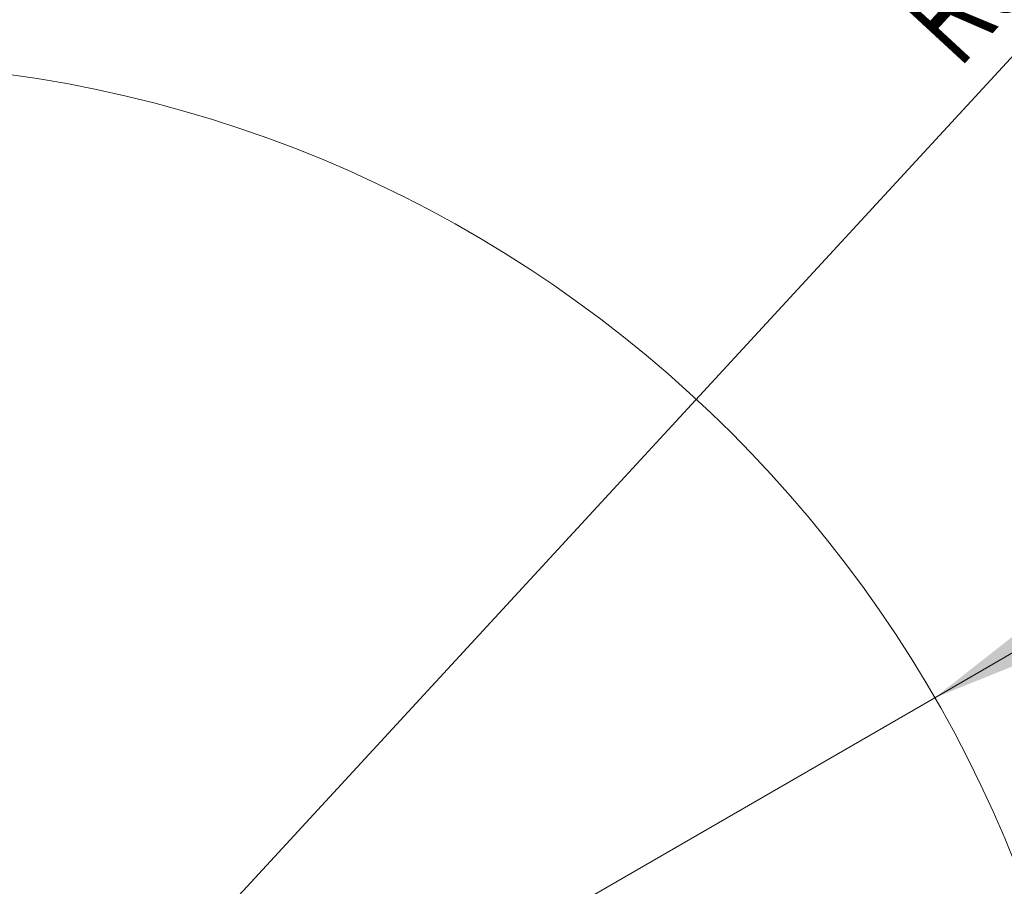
# Model space of a CAD drawing. Header units: millimetres. Extents: x 0 to 14900, y 0 to 10500.
# Tile 48 of 59: x 11061 to 11889, y 6197 to 6925. Entities that reach past the tile are written whole.
import ezdxf

# ---------------------------------------------------------------- set-up
doc = ezdxf.new("R2010")
doc.units = ezdxf.units.MM
doc.header["$LTSCALE"] = 25
doc.styles.add('SLDTEXTSTYLE0', font='TXT', dxfattribs={"width": 0.605})
doc.dimstyles.new('SLDDIMSTYLE1', dxfattribs={"dimtxt": 87.5, "dimasz": 87.5, "dimexe": 0, "dimexo": 0.0625, "dimgap": 21.875, "dimtad": 1, "dimdec": 4, "dimlfac": 25, "dimzin": 12, "dimdsep": 46, "dimtxsty": 'SLDTEXTSTYLE0', "dimsah": 1, "dimcen": 0.09, "dimadec": 1, "dimazin": 3, "dimtfac": 1, "dimtofl": 0, "dimtmove": 0, "dimatfit": 3, "dimfxl": 1, "dimfrac": 2, "dimtolj": 1, "dimtzin": 12, "dimarcsym": 0})
doc.dimstyles.new('SLDDIMSTYLE2', dxfattribs={"dimtxt": 87.5, "dimasz": 87.5, "dimexe": 0, "dimexo": 0.0625, "dimgap": 21.875, "dimtad": 1, "dimdec": 1, "dimrnd": 1e-09, "dimzin": 12, "dimdsep": 46, "dimtxsty": 'SLDTEXTSTYLE0', "dimsah": 1, "dimcen": 0, "dimadec": 0, "dimazin": 3, "dimtfac": 1, "dimtofl": 0, "dimtmove": 0, "dimatfit": 3, "dimfxl": 1, "dimfrac": 2, "dimtolj": 1, "dimtzin": 12, "dimarcsym": 0})

# ---------------------------------------------------------------- blocks, each defined once
blk = doc.blocks.new('_D_6')
at = {"color": 7, "linetype": 'Continuous', "lineweight": 0}
for p, q in [((7705.47, 6386.14), (7414.44, 6437.46)), ((12304.64, 5821.78), (14451.6, 5821.78))]:
    blk.add_line(p, q, dxfattribs=at)
at = {"color": 7, "linetype": 'Continuous', "lineweight": 18}
blk.add_arc((10906.09, 5821.78), 3508.01, 0, 170, dxfattribs=at)
for points in [[(7451.38, 6430.94), (7479.92, 6514.59), (7455.36, 6519.24)], [(14414.1, 5821.78), (14425.51, 5909.43), (14400.51, 5909.12)]]:
    blk.add_solid(points, dxfattribs=at)
at = {"color": 7, "linetype": 'Continuous', "lineweight": 18, "insert": (11097.81, 9439.64), "char_height": 87.5, "attachment_point": 1, "rotation": 355, "style": 'SLDTEXTSTYLE0'}
blk.add_mtext('170°', dxfattribs=at)
blk = doc.blocks.new('_D_8')
at = {"color": 7, "linetype": 'Continuous', "lineweight": 0}
blk.add_line((13076.04, 8173.66), (10906.09, 5821.78), dxfattribs=at)
at = {"color": 7, "linetype": 'Continuous', "lineweight": 18}
blk.add_solid([(13076.04, 8173.66), (13007.52, 8117.82), (13025.9, 8100.87)], dxfattribs=at)
at = {"color": 7, "linetype": 'Continuous', "lineweight": 18, "insert": (11787.19, 6943), "char_height": 87.5, "attachment_point": 1, "rotation": 47.30384, "style": 'SLDTEXTSTYLE0'}
blk.add_mtext('R3200', dxfattribs=at)
blk = doc.blocks.new('_D_9')
at = {"color": 7, "linetype": 'Continuous', "lineweight": 0}
for q in [(12394.52, 6681.13), (10906.09, 5821.78)]:
    blk.add_line((11830.14, 6355.28), q, dxfattribs=at)
at = {"color": 7, "linetype": 'Continuous', "lineweight": 18}
blk.add_solid([(11830.14, 6355.28), (11912.17, 6388.21), (11899.67, 6409.86)], dxfattribs=at)
at = {"color": 7, "linetype": 'Continuous', "lineweight": 18, "insert": (12031.47, 6601.69), "char_height": 87.5, "attachment_point": 1, "rotation": 30, "style": 'SLDTEXTSTYLE0'}
blk.add_mtext('R1067', dxfattribs=at)

msp = doc.modelspace()

# ---------------------------------------------------------------- linework, layer by layer
at = {"color": 7, "linetype": 'Continuous', "lineweight": 18}
for radius in [3200, 1067]:
    msp.add_arc((10906.0902605, 5821.7846161), radius, 190, 170, dxfattribs=at)

# ---------------------------------------------------------------- dimensions: what is measured, and where the dimension line sits
dim = msp.add_angular_dim_2l(base=(11211.833438, 9316.4451269), line1=((12254.6391346, 5821.7846161), (9557.5413863, 5821.7846161)), line2=((9855.300388, 6007.0672216), (7754.7054508, 6377.4587846)), dimstyle='SLDDIMSTYLE1', dxfattribs=at)
dim.commit()
dim.dimension.update_dxf_attribs({"geometry": '_D_6', "text_midpoint": (11211.833438, 9316.4451269), "dimtype": 162})
for mpoint, picture, middle in [((13076.0436873, 8173.6566631), '_D_8', (11991.0672239, 6997.7208896)), ((11830.1393663, 6355.2846161), '_D_9', (12242.4415504, 6593.3274987))]:
    dim = msp.add_radius_dim(center=(10906.0902605, 5821.7846161), mpoint=mpoint, dimstyle='SLDDIMSTYLE2', dxfattribs=at)
    dim.commit()
    dim.dimension.update_dxf_attribs({"geometry": picture, "text_midpoint": middle, "dimtype": 164})

doc.saveas('drawing.dxf')
